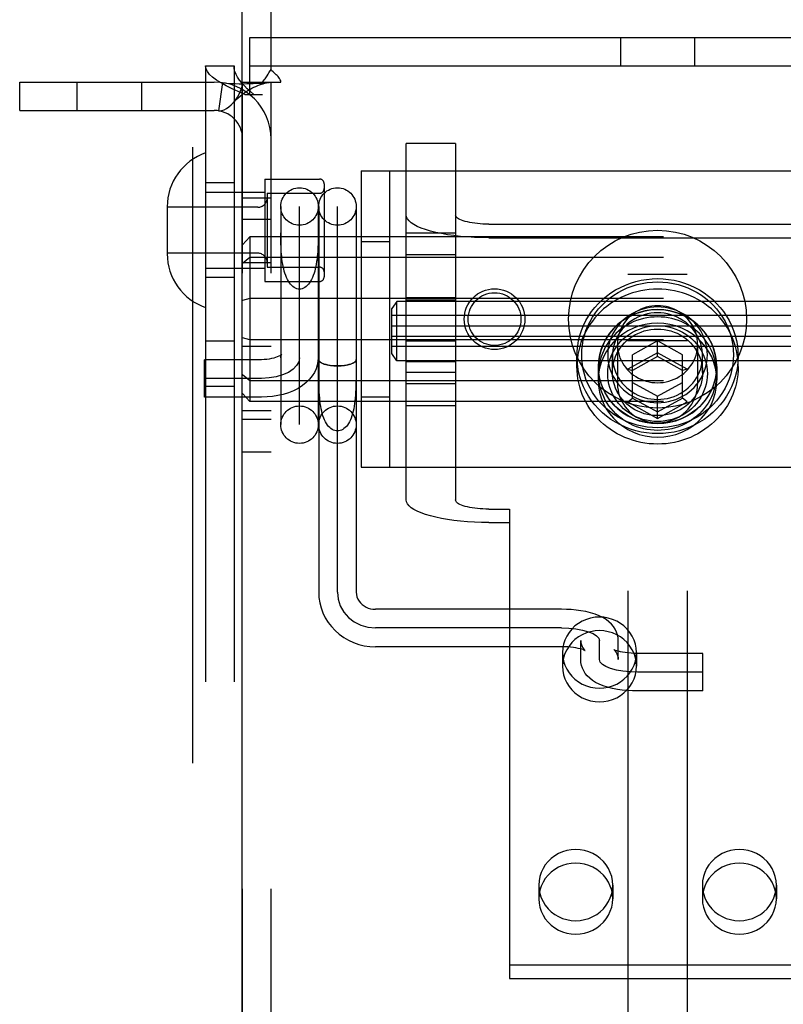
# Model space of a CAD drawing. Header units: inches. Extents: x 0 to 236, y 0 to 153.
# Tile 57 of 95: x 129.27 to 130.88, y 54.5 to 56.58. Entities that reach past the tile are written whole.
import ezdxf

# ---------------------------------------------------------------- set-up
doc = ezdxf.new("R2010")
doc.units = ezdxf.units.IN
doc.header["$LTSCALE"] = 12.986111
doc.header["$MEASUREMENT"] = 0
doc.linetypes.add('HIDDEN', pattern=[0.2, 0.1, -0.1])
doc.layers.add('DEFAULT_2', color=8, linetype='HIDDEN')
doc.layers.add('DOOR_2_ASSEMBLY', color=7, linetype='CONTINUOUS')

msp = doc.modelspace()

# ---------------------------------------------------------------- linework, layer by layer
at = {"layer": 'DEFAULT_2', "color": 8, "linetype": 'HIDDEN'}
for p, q in [((130.5518, 57.9705), (130.5518, 52.7205)), ((130.6768, 57.9705), (130.6768, 52.7205)), ((129.7993, 56.4727), (129.7993, 57.3215)), ((129.7548, 56.5405), (131.4738, 56.5405)), ((129.7548, 56.4205), (129.7548, 56.5405)), ((130.5363, 56.5405), (130.5363, 56.4805)), ((130.6923, 56.5405), (130.6923, 56.4805)), ((129.6613, 56.4805), (129.7213, 56.4805)), ((129.6613, 56.4805), (129.6613, 53.4125)), ((129.7213, 56.4805), (129.7213, 53.4125)), ((129.7548, 56.4805), (131.4738, 56.4805)), ((129.2693, 56.4465), (129.6793, 56.4465)), ((129.2693, 56.3865), (129.2693, 56.4465)), ((129.3901, 56.4465), (129.3901, 56.3865)), ((129.5261, 56.4465), (129.5261, 56.3865)), ((129.6971, 56.4452), (129.6882, 56.3858)), ((129.7393, 56.4465), (129.781, 56.4465)), ((129.7393, 53.4465), (129.7393, 56.4465)), ((129.781, 56.4465), (129.8202, 56.4465)), ((129.7993, 53.4465), (129.7993, 56.4465)), ((129.7443, 56.4205), (129.7813, 56.4205)), ((129.2693, 56.3865), (129.6793, 56.3865)), ((130.1883, 56.3167), (130.0843, 56.3167)), ((130.0843, 55.5653), (130.0843, 56.3167)), ((130.1883, 56.3167), (130.1883, 55.5653)), ((129.9893, 56.259), (131.2393, 56.259)), ((129.9893, 56.259), (129.9893, 55.634)), ((130.0493, 56.259), (130.0493, 55.634)), ((129.7213, 56.234), (129.6613, 56.234)), ((129.7863, 56.242), (129.9013, 56.242)), ((129.7863, 56.242), (129.7863, 56.026)), ((129.9113, 56.232), (129.9113, 56.036)), ((129.6613, 56.214), (129.7863, 56.214)), ((129.7913, 56.212), (129.9013, 56.212)), ((129.7913, 56.212), (129.7913, 56.056)), ((129.7393, 56.202), (129.7993, 56.202)), ((129.5803, 56.1835), (129.5803, 56.0845)), ((129.7713, 56.1825), (129.5803, 56.1825)), ((129.8198, 56.184), (129.8198, 55.724)), ((129.8593, 55.7243), (129.8593, 56.1837)), ((129.8988, 56.184), (129.8988, 55.724)), ((129.8998, 56.184), (129.8998, 55.3706)), ((129.9393, 55.3706), (129.9393, 56.1837)), ((129.9788, 56.184), (129.9788, 55.3706)), ((129.7393, 56.1575), (129.7993, 56.1575)), ((130.2583, 56.1468), (130.9703, 56.1468)), ((129.8199, 56.1193), (129.8198, 56.1288)), ((130.0843, 56.1283), (130.1883, 56.1283)), ((129.7543, 56.1199), (129.7393, 56.1033)), ((133.2243, 56.1199), (129.7543, 56.1199)), ((129.7543, 56.1199), (129.7543, 55.7731)), ((129.9893, 56.1105), (130.0493, 56.1105)), ((130.2583, 56.1182), (130.9703, 56.1182)), ((129.7713, 56.0855), (129.5803, 56.0855)), ((130.0843, 56.0825), (130.1883, 56.0825)), ((129.7543, 56.0763), (129.7393, 56.0638)), ((129.7393, 56.066), (129.7993, 56.066)), ((133.2243, 56.0763), (129.7543, 56.0763)), ((129.6613, 56.054), (129.7863, 56.054)), ((129.7913, 56.056), (129.9013, 56.056)), ((129.7213, 56.034), (129.6613, 56.034)), ((129.7863, 56.026), (129.9013, 56.026)), ((130.6768, 56.0405), (130.5518, 56.0405)), ((129.7543, 55.9901), (129.7393, 55.986)), ((133.2243, 55.9901), (129.7543, 55.9901)), ((130.0643, 55.9839), (130.0543, 55.9689)), ((131.1643, 55.9839), (130.0643, 55.9839)), ((130.0643, 55.8589), (130.0643, 55.9839)), ((130.0843, 55.9922), (130.1883, 55.9922)), ((130.1883, 55.9864), (130.0843, 55.9864)), ((130.0543, 55.874), (130.0543, 55.9689)), ((131.1793, 55.9539), (130.0543, 55.9539)), ((130.0543, 55.9324), (131.1793, 55.9324)), ((129.6613, 55.9005), (129.7213, 55.9005)), ((129.7543, 55.9029), (129.7393, 55.907)), ((133.2243, 55.9029), (129.7543, 55.9029)), ((130.0543, 55.9104), (131.1793, 55.9104)), ((130.0843, 55.9008), (130.1883, 55.9008)), ((130.6768, 55.9005), (130.5518, 55.9005)), ((130.6143, 55.9006), (130.5618, 55.8714)), ((130.6143, 55.8675), (130.6143, 55.9006)), ((130.6668, 55.8714), (130.6143, 55.9006)), ((129.7393, 55.8895), (129.7993, 55.8895)), ((131.1793, 55.8889), (130.0543, 55.8889)), ((130.5298, 55.8936), (130.5298, 55.8095)), ((130.6143, 55.8758), (130.5518, 55.8411)), ((130.6768, 55.8411), (130.6143, 55.8758)), ((130.6988, 55.8936), (130.6988, 55.8095)), ((129.7793, 55.861), (129.6593, 55.861)), ((129.6593, 55.782), (129.6593, 55.861)), ((129.8998, 55.8611), (129.8998, 55.861)), ((129.9788, 55.861), (129.9788, 55.8611)), ((130.0643, 55.8589), (130.0543, 55.8739)), ((131.1643, 55.8589), (130.0643, 55.8589)), ((130.1883, 55.8564), (130.0843, 55.8564)), ((130.4443, 55.8464), (130.4443, 55.8685)), ((130.5193, 55.8343), (130.5193, 55.8685)), ((130.5618, 55.7801), (130.5618, 55.8714)), ((130.6143, 55.8675), (130.5618, 55.8383)), ((130.6668, 55.8383), (130.6143, 55.8675)), ((130.6668, 55.7801), (130.6668, 55.8714)), ((130.7093, 55.8343), (130.7093, 55.8685)), ((130.7843, 55.8464), (130.7843, 55.8685)), ((129.8999, 55.8328), (129.8998, 55.8468)), ((130.0843, 55.8344), (130.1883, 55.8344)), ((130.4893, 55.8464), (130.4893, 55.8178)), ((130.4898, 55.8316), (130.4898, 55.8464)), ((130.5518, 55.8411), (130.5618, 55.8383)), ((130.6768, 55.8411), (130.6668, 55.8383)), ((130.7388, 55.8316), (130.7388, 55.8464)), ((130.7393, 55.8464), (130.7393, 55.8178)), ((129.7793, 55.8215), (129.6593, 55.8215)), ((129.7543, 55.8167), (129.7393, 55.8292)), ((133.2243, 55.8167), (129.7543, 55.8167)), ((130.5618, 55.8132), (130.6143, 55.784)), ((130.6143, 55.784), (130.6668, 55.8132)), ((129.6613, 55.8055), (129.7213, 55.8055)), ((130.0843, 55.8105), (130.1883, 55.8105)), ((129.7793, 55.782), (129.6593, 55.782)), ((129.7543, 55.7731), (129.7393, 55.7897)), ((133.2243, 55.7731), (129.7543, 55.7731)), ((129.9893, 55.7825), (130.0493, 55.7825)), ((130.5518, 55.7718), (130.5618, 55.7801)), ((130.5518, 55.7718), (130.6143, 55.7371)), ((130.5618, 55.7801), (130.6143, 55.7509)), ((130.6143, 55.7371), (130.6143, 55.784)), ((130.6143, 55.7509), (130.6668, 55.7801)), ((130.6143, 55.7371), (130.6768, 55.7718)), ((130.6768, 55.7718), (130.6668, 55.7801)), ((129.7393, 55.7535), (129.7993, 55.7535)), ((130.0843, 55.7647), (130.1883, 55.7647)), ((129.7393, 55.7355), (129.7993, 55.7355)), ((129.7393, 55.6665), (129.7993, 55.6665)), ((129.9893, 55.634), (131.2393, 55.634)), ((130.2583, 55.5461), (130.3018, 55.5461)), ((130.3018, 55.5461), (130.3018, 55.5174)), ((130.2583, 55.5174), (130.3018, 55.5174)), ((130.3018, 55.5174), (130.3018, 54.5561)), ((130.4118, 55.3347), (130.0193, 55.3347)), ((130.4118, 55.2952), (130.0193, 55.2952)), ((130.4118, 55.2557), (130.0193, 55.2557)), ((130.4523, 55.2286), (130.4523, 55.2685)), ((130.4918, 55.2286), (130.4918, 55.2685)), ((130.5313, 55.2286), (130.5313, 55.2685)), ((130.4138, 55.2433), (130.4138, 55.2146)), ((130.5698, 55.2433), (130.5698, 55.2146)), ((130.7098, 55.2415), (130.5718, 55.2415)), ((130.7098, 55.1625), (130.7098, 55.2415)), ((130.7098, 55.202), (130.5718, 55.202)), ((130.7098, 55.1625), (130.5718, 55.1625)), ((130.3638, 54.753), (130.3638, 54.7243)), ((130.5198, 54.753), (130.5198, 54.7243)), ((130.7088, 54.753), (130.7088, 54.7243)), ((130.8648, 54.753), (130.8648, 54.7243)), ((130.3018, 54.5848), (130.9268, 54.5848)), ((130.3018, 54.5561), (130.9268, 54.5561))]:
    msp.add_line(p, q, dxfattribs=at)
for points in [[(129.7443, 56.4205), (129.7302, 56.4265), (129.717, 56.4325), (129.7048, 56.4385), (129.6939, 56.4445), (129.6842, 56.4505), (129.6762, 56.4565), (129.6697, 56.4625), (129.6651, 56.4685), (129.6623, 56.4745), (129.6613, 56.4805)], [(129.7628, 56.4205), (129.7558, 56.4265), (129.7492, 56.4325), (129.7431, 56.4385), (129.7376, 56.4445), (129.7328, 56.4505), (129.7287, 56.4565), (129.7255, 56.4625), (129.7232, 56.4685), (129.7218, 56.4745), (129.7213, 56.4805)], [(129.781, 56.4465), (129.7832, 56.4489), (129.7851, 56.4511), (129.7867, 56.4533), (129.7882, 56.4554), (129.7895, 56.4573), (129.7908, 56.4593), (129.7933, 56.4634)], [(129.7933, 56.4634), (129.7947, 56.4657), (129.7962, 56.4681), (129.7978, 56.4704), (129.7993, 56.4727)], [(129.8058, 56.466), (129.8035, 56.4681), (129.8013, 56.4704), (129.7993, 56.4727)], [(129.8202, 56.4465), (129.8196, 56.4488), (129.8187, 56.4512), (129.8174, 56.4537), (129.8158, 56.456), (129.8141, 56.458), (129.8123, 56.46), (129.8102, 56.4619), (129.8058, 56.466)], [(129.6971, 56.4452), (129.7056, 56.4442), (129.7146, 56.4435), (129.7236, 56.4432), (129.7323, 56.443), (129.7406, 56.443), (129.7482, 56.4431), (129.7552, 56.4433), (129.7617, 56.4435), (129.7679, 56.4438), (129.7736, 56.4441), (129.7791, 56.4444), (129.7841, 56.4447), (129.7886, 56.4451), (129.7924, 56.4454), (129.7954, 56.4457), (129.7969, 56.4459)], [(129.7193, 56.4026), (129.7198, 56.4032), (129.7242, 56.4086), (129.7283, 56.4146), (129.7319, 56.421), (129.7351, 56.4277), (129.7374, 56.4344), (129.7388, 56.4407), (129.7393, 56.4465)], [(129.7193, 56.4026), (129.722, 56.4056), (129.726, 56.4096), (129.73, 56.4134), (129.734, 56.4169), (129.7381, 56.4202), (129.7422, 56.4232), (129.7463, 56.426), (129.7504, 56.4286), (129.7545, 56.4311), (129.7587, 56.4333), (129.7629, 56.4354), (129.767, 56.4373), (129.7711, 56.4389), (129.7751, 56.4404), (129.779, 56.4418), (129.7828, 56.4429), (129.7865, 56.4439), (129.79, 56.4447), (129.7934, 56.4454), (129.7964, 56.4459), (129.7975, 56.446)], [(129.7975, 56.446), (129.7989, 56.4463), (129.7993, 56.4465)], [(129.6882, 56.3858), (129.6917, 56.3857), (129.6957, 56.3863), (129.7003, 56.3878), (129.7052, 56.3904), (129.7102, 56.3939), (129.7152, 56.3983), (129.7193, 56.4026)], [(130.2583, 56.1182), (130.2431, 56.1184), (130.2281, 56.1189), (130.2133, 56.1198), (130.1988, 56.1211), (130.1848, 56.1227), (130.1713, 56.1246), (130.1585, 56.1268), (130.1465, 56.1294), (130.1353, 56.1322), (130.125, 56.1353), (130.1158, 56.1386), (130.1076, 56.1422), (130.1006, 56.1459), (130.0948, 56.1497), (130.0903, 56.1537), (130.087, 56.1578), (130.085, 56.1619), (130.0843, 56.1661)], [(130.2583, 56.1468), (130.2522, 56.1469), (130.2462, 56.1471), (130.2402, 56.1475), (130.2344, 56.148), (130.2287, 56.1486), (130.2233, 56.1494), (130.2182, 56.1503), (130.2133, 56.1514), (130.2088, 56.1525), (130.2047, 56.1537), (130.201, 56.1551), (130.1977, 56.1565), (130.1949, 56.158), (130.1925, 56.1595), (130.1907, 56.1611), (130.1894, 56.1628), (130.1886, 56.1644), (130.1883, 56.1661)], [(129.8988, 56.1288), (129.8987, 56.1193), (129.8987, 56.1143), (129.8986, 56.1094), (129.8985, 56.1043), (129.8983, 56.0992), (129.898, 56.094), (129.8977, 56.0888), (129.8973, 56.0835), (129.8968, 56.0783), (129.8963, 56.073), (129.8955, 56.0678), (129.8947, 56.0627), (129.8937, 56.0576), (129.8926, 56.0527), (129.8914, 56.0478), (129.89, 56.0432), (129.8884, 56.0387), (129.8867, 56.0344), (129.8848, 56.0304), (129.8827, 56.0267), (129.8805, 56.0233), (129.8782, 56.0202), (129.8758, 56.0174), (129.8732, 56.0151), (129.8706, 56.0131), (129.8678, 56.0116), (129.865, 56.0105), (129.8622, 56.0098), (129.8593, 56.0096)], [(129.8593, 56.0096), (129.8565, 56.0098), (129.8536, 56.0105), (129.8508, 56.0116), (129.8481, 56.0131), (129.8454, 56.0151), (129.8429, 56.0174), (129.8404, 56.0202), (129.8381, 56.0233), (129.8359, 56.0267), (129.8339, 56.0304), (129.832, 56.0344), (129.8303, 56.0387), (129.8287, 56.0432), (129.8273, 56.0478), (129.826, 56.0527), (129.8249, 56.0576), (129.8239, 56.0627), (129.8231, 56.0678), (129.8224, 56.073), (129.8218, 56.0783), (129.8213, 56.0835), (129.8209, 56.0888), (129.8206, 56.094), (129.8204, 56.0992), (129.8202, 56.1043), (129.82, 56.1094), (129.82, 56.1143), (129.8199, 56.1193)], [(130.4443, 55.8685), (130.4447, 55.8794), (130.4459, 55.8904), (130.4478, 55.9013), (130.4505, 55.9121), (130.454, 55.9228), (130.4582, 55.9332), (130.4632, 55.9433), (130.4689, 55.9531), (130.4752, 55.9624), (130.4822, 55.9714), (130.4899, 55.9798), (130.4981, 55.9877), (130.5068, 55.9951), (130.5161, 56.0019), (130.5258, 56.008), (130.5359, 56.0135), (130.5464, 56.0183), (130.5573, 56.0224), (130.5684, 56.0258), (130.5797, 56.0285), (130.5911, 56.0304), (130.6027, 56.0315), (130.6143, 56.0319), (130.6259, 56.0315), (130.6375, 56.0304), (130.649, 56.0285), (130.6603, 56.0258), (130.6714, 56.0224), (130.6822, 56.0183), (130.6927, 56.0135), (130.7028, 56.008), (130.7125, 56.0019), (130.7218, 55.9951), (130.7306, 55.9877), (130.7388, 55.9798), (130.7464, 55.9714), (130.7534, 55.9625), (130.7598, 55.9531), (130.7655, 55.9433), (130.7704, 55.9332), (130.7747, 55.9228), (130.7781, 55.9121), (130.7809, 55.9013), (130.7828, 55.8904), (130.7839, 55.8795), (130.7843, 55.8685)], [(130.4543, 55.8713), (130.4547, 55.8816), (130.4558, 55.8919), (130.4576, 55.9021), (130.4601, 55.9123), (130.4634, 55.9223), (130.4674, 55.9321), (130.4721, 55.9417), (130.4774, 55.9509), (130.4834, 55.9597), (130.49, 55.9681), (130.4972, 55.976), (130.5049, 55.9835), (130.5132, 55.9904), (130.5219, 55.9968), (130.531, 56.0026), (130.5406, 56.0077), (130.5504, 56.0123), (130.5606, 56.0161), (130.5711, 56.0193), (130.5817, 56.0218), (130.5925, 56.0236), (130.6034, 56.0247), (130.6143, 56.0251), (130.6253, 56.0247), (130.6362, 56.0236), (130.6469, 56.0218), (130.6576, 56.0193), (130.668, 56.0161), (130.6782, 56.0123), (130.6881, 56.0077), (130.6976, 56.0026), (130.7068, 55.9968), (130.7155, 55.9904), (130.7237, 55.9835), (130.7314, 55.976), (130.7386, 55.9681), (130.7452, 55.9597), (130.7512, 55.9509), (130.7566, 55.9417), (130.7612, 55.9321), (130.7652, 55.9223), (130.7685, 55.9123), (130.7711, 55.9022), (130.7729, 55.8919), (130.774, 55.8816), (130.7743, 55.8713)], [(130.7843, 55.8464), (130.7841, 55.855), (130.7834, 55.8635), (130.7822, 55.872), (130.7806, 55.8804), (130.7785, 55.8887), (130.776, 55.8969), (130.773, 55.905), (130.7696, 55.9129), (130.7658, 55.9206), (130.7615, 55.9282), (130.7569, 55.9354), (130.7519, 55.9425), (130.7464, 55.9493), (130.7407, 55.9558), (130.7345, 55.962), (130.7281, 55.9679), (130.7213, 55.9734), (130.7142, 55.9786), (130.7069, 55.9835), (130.6993, 55.988), (130.6915, 55.992), (130.6835, 55.9957), (130.6752, 55.999), (130.6669, 56.0019), (130.6583, 56.0043), (130.6497, 56.0063), (130.6409, 56.0078), (130.6321, 56.009), (130.6232, 56.0096), (130.6143, 56.0099), (130.6054, 56.0096), (130.5965, 56.009), (130.5877, 56.0078), (130.579, 56.0063), (130.5703, 56.0043), (130.5618, 56.0019), (130.5534, 55.999), (130.5452, 55.9957), (130.5371, 55.992), (130.5293, 55.988), (130.5217, 55.9835), (130.5144, 55.9786), (130.5073, 55.9734), (130.5006, 55.9679), (130.4941, 55.962), (130.488, 55.9558), (130.4822, 55.9493), (130.4768, 55.9425), (130.4717, 55.9354), (130.4671, 55.9282), (130.4628, 55.9206), (130.459, 55.9129), (130.4556, 55.905), (130.4526, 55.8969), (130.4501, 55.8887), (130.448, 55.8804), (130.4464, 55.872), (130.4453, 55.8635), (130.4446, 55.855), (130.4443, 55.8464)], [(130.7393, 55.8464), (130.7386, 55.8591), (130.7366, 55.8714), (130.7332, 55.8836), (130.7285, 55.8953), (130.7226, 55.9065), (130.7154, 55.9171), (130.7072, 55.9268), (130.698, 55.9357), (130.6878, 55.9436), (130.6768, 55.9505), (130.6652, 55.9562), (130.6529, 55.9607), (130.6403, 55.964), (130.6274, 55.9659), (130.6143, 55.9666), (130.6013, 55.9659), (130.5883, 55.964), (130.5757, 55.9607), (130.5635, 55.9562), (130.5518, 55.9505), (130.5408, 55.9436), (130.5307, 55.9357), (130.5214, 55.9268), (130.5132, 55.9171), (130.5061, 55.9065), (130.5001, 55.8953), (130.4954, 55.8836), (130.4921, 55.8714), (130.49, 55.8591), (130.4893, 55.8464)], [(130.7388, 55.8464), (130.7386, 55.8537), (130.7379, 55.8609), (130.7368, 55.868), (130.7352, 55.8751), (130.7332, 55.882), (130.7307, 55.8889), (130.7279, 55.8956), (130.7246, 55.9021), (130.7209, 55.9084), (130.7168, 55.9144), (130.7123, 55.9203), (130.7075, 55.9258), (130.7024, 55.9311), (130.6969, 55.936), (130.6911, 55.9407), (130.685, 55.9449), (130.6787, 55.9489), (130.6722, 55.9524), (130.6654, 55.9556), (130.6585, 55.9583), (130.6514, 55.9607), (130.6441, 55.9626), (130.6368, 55.9642), (130.6293, 55.9652), (130.6218, 55.9659), (130.6143, 55.9661), (130.6068, 55.9659), (130.5993, 55.9652), (130.5919, 55.9642), (130.5845, 55.9626), (130.5773, 55.9607), (130.5702, 55.9583), (130.5632, 55.9556), (130.5565, 55.9524), (130.5499, 55.9489), (130.5436, 55.9449), (130.5375, 55.9407), (130.5318, 55.936), (130.5263, 55.9311), (130.5211, 55.9258), (130.5163, 55.9203), (130.5119, 55.9144), (130.5078, 55.9084), (130.5041, 55.9021), (130.5008, 55.8956), (130.4979, 55.8889), (130.4955, 55.882), (130.4934, 55.8751), (130.4919, 55.868), (130.4907, 55.8609), (130.49, 55.8537), (130.4898, 55.8464)], [(130.7193, 55.8713), (130.719, 55.8786), (130.7182, 55.886), (130.7168, 55.8933), (130.7148, 55.9006), (130.7122, 55.9078), (130.7091, 55.9148), (130.7054, 55.9215), (130.7012, 55.928), (130.6965, 55.9341), (130.6914, 55.9398), (130.6858, 55.9451), (130.6799, 55.9501), (130.6736, 55.9546), (130.6669, 55.9586), (130.66, 55.9621), (130.6528, 55.9652), (130.6453, 55.9677), (130.6377, 55.9696), (130.63, 55.9711), (130.6222, 55.9719), (130.6143, 55.9722), (130.6065, 55.9719), (130.5986, 55.9711), (130.5909, 55.9696), (130.5833, 55.9677), (130.5759, 55.9652), (130.5687, 55.9621), (130.5617, 55.9586), (130.555, 55.9546), (130.5487, 55.9501), (130.5428, 55.9451), (130.5372, 55.9398), (130.5321, 55.9341), (130.5275, 55.928), (130.5233, 55.9215), (130.5196, 55.9148), (130.5164, 55.9078), (130.5139, 55.9006), (130.5119, 55.8933), (130.5104, 55.886), (130.5096, 55.8786), (130.5093, 55.8713)], [(130.7093, 55.8685), (130.7091, 55.8751), (130.7083, 55.8818), (130.707, 55.8885), (130.7052, 55.8951), (130.7029, 55.9016), (130.7, 55.9079), (130.6967, 55.914), (130.6929, 55.9198), (130.6887, 55.9253), (130.684, 55.9305), (130.679, 55.9354), (130.6737, 55.9398), (130.6679, 55.9439), (130.6619, 55.9475), (130.6556, 55.9507), (130.6491, 55.9535), (130.6424, 55.9557), (130.6355, 55.9575), (130.6285, 55.9588), (130.6214, 55.9596), (130.6143, 55.9598), (130.6072, 55.9596), (130.6001, 55.9588), (130.5931, 55.9575), (130.5863, 55.9557), (130.5795, 55.9535), (130.573, 55.9507), (130.5667, 55.9475), (130.5607, 55.9439), (130.555, 55.9398), (130.5496, 55.9353), (130.5446, 55.9305), (130.54, 55.9253), (130.5357, 55.9198), (130.5319, 55.914), (130.5286, 55.9079), (130.5258, 55.9016), (130.5234, 55.8951), (130.5216, 55.8885), (130.5203, 55.8818), (130.5196, 55.8751), (130.5193, 55.8685)], [(130.6143, 55.9748), (130.6083, 55.9746), (130.6023, 55.974), (130.5964, 55.9729), (130.5905, 55.9715), (130.5848, 55.9697), (130.5792, 55.9675), (130.5738, 55.9649), (130.5686, 55.9619), (130.5637, 55.9586), (130.559, 55.955), (130.5546, 55.951), (130.5505, 55.9468), (130.5467, 55.9423), (130.5432, 55.9375), (130.5402, 55.9325), (130.5375, 55.9273), (130.5351, 55.922), (130.5332, 55.9165), (130.5318, 55.9108), (130.5307, 55.9051), (130.53, 55.8994), (130.5298, 55.8936)], [(130.6988, 55.8936), (130.6986, 55.8994), (130.698, 55.9051), (130.6969, 55.9108), (130.6954, 55.9165), (130.6935, 55.922), (130.6912, 55.9273), (130.6885, 55.9325), (130.6854, 55.9375), (130.682, 55.9423), (130.6782, 55.9468), (130.6741, 55.951), (130.6697, 55.955), (130.665, 55.9586), (130.66, 55.9619), (130.6548, 55.9649), (130.6494, 55.9675), (130.6438, 55.9697), (130.6381, 55.9715), (130.6323, 55.9729), (130.6263, 55.974), (130.6203, 55.9746), (130.6143, 55.9748)], [(130.7393, 55.8178), (130.7386, 55.8304), (130.7366, 55.8428), (130.7332, 55.8549), (130.7285, 55.8667), (130.7226, 55.8779), (130.7154, 55.8884), (130.7072, 55.8982), (130.698, 55.9071), (130.6878, 55.915), (130.6768, 55.9218), (130.6652, 55.9275), (130.6529, 55.9321), (130.6403, 55.9353), (130.6274, 55.9373), (130.6143, 55.9379), (130.6013, 55.9373), (130.5883, 55.9353), (130.5757, 55.9321), (130.5635, 55.9275), (130.5518, 55.9218), (130.5408, 55.915), (130.5307, 55.9071), (130.5214, 55.8982), (130.5132, 55.8884), (130.5061, 55.8779), (130.5001, 55.8667), (130.4954, 55.8549), (130.4921, 55.8428), (130.49, 55.8304), (130.4893, 55.8178)], [(130.7388, 55.8316), (130.7386, 55.8388), (130.7379, 55.846), (130.7368, 55.8531), (130.7352, 55.8602), (130.7332, 55.8672), (130.7307, 55.874), (130.7279, 55.8807), (130.7246, 55.8872), (130.7209, 55.8935), (130.7168, 55.8995), (130.7123, 55.9054), (130.7075, 55.9109), (130.7024, 55.9162), (130.6969, 55.9211), (130.6911, 55.9258), (130.685, 55.9301), (130.6787, 55.934), (130.6722, 55.9375), (130.6654, 55.9407), (130.6585, 55.9435), (130.6514, 55.9458), (130.6441, 55.9478), (130.6368, 55.9493), (130.6293, 55.9504), (130.6218, 55.951), (130.6143, 55.9512), (130.6068, 55.951), (130.5993, 55.9504), (130.5919, 55.9493), (130.5845, 55.9478), (130.5773, 55.9458), (130.5702, 55.9435), (130.5632, 55.9407), (130.5565, 55.9375), (130.5499, 55.934), (130.5436, 55.9301), (130.5375, 55.9258), (130.5318, 55.9211), (130.5263, 55.9162), (130.5211, 55.9109), (130.5163, 55.9054), (130.5119, 55.8995), (130.5078, 55.8935), (130.5041, 55.8872), (130.5008, 55.8807), (130.4979, 55.874), (130.4955, 55.8672), (130.4934, 55.8602), (130.4919, 55.8531), (130.4907, 55.846), (130.49, 55.8388), (130.4898, 55.8316)], [(130.5093, 55.8316), (130.5096, 55.8389), (130.5104, 55.8463), (130.5119, 55.8536), (130.5139, 55.8609), (130.5164, 55.8681), (130.5196, 55.8751), (130.5233, 55.8818), (130.5275, 55.8883), (130.5321, 55.8944), (130.5372, 55.9001), (130.5428, 55.9054), (130.5487, 55.9104), (130.555, 55.9149), (130.5617, 55.9189), (130.5687, 55.9224), (130.5759, 55.9255), (130.5833, 55.928), (130.5909, 55.93), (130.5986, 55.9314), (130.6065, 55.9322), (130.6143, 55.9325), (130.6222, 55.9322), (130.63, 55.9314), (130.6377, 55.93), (130.6453, 55.928), (130.6528, 55.9255), (130.66, 55.9225), (130.6669, 55.9189), (130.6736, 55.9149), (130.6799, 55.9104), (130.6858, 55.9055), (130.6914, 55.9001), (130.6965, 55.8944), (130.7012, 55.8883), (130.7054, 55.8818), (130.7091, 55.8751), (130.7122, 55.8681), (130.7148, 55.8609), (130.7168, 55.8536), (130.7182, 55.8463), (130.719, 55.8389), (130.7193, 55.8316)], [(130.5193, 55.8343), (130.5196, 55.841), (130.5203, 55.8476), (130.5216, 55.8543), (130.5234, 55.8609), (130.5258, 55.8674), (130.5286, 55.8737), (130.5319, 55.8798), (130.5357, 55.8856), (130.54, 55.8911), (130.5446, 55.8963), (130.5496, 55.9012), (130.555, 55.9056), (130.5607, 55.9097), (130.5667, 55.9133), (130.573, 55.9165), (130.5795, 55.9193), (130.5863, 55.9216), (130.5931, 55.9233), (130.6001, 55.9246), (130.6072, 55.9254), (130.6143, 55.9256), (130.6214, 55.9254), (130.6285, 55.9246), (130.6355, 55.9233), (130.6424, 55.9216), (130.6491, 55.9193), (130.6556, 55.9166), (130.6619, 55.9133), (130.6679, 55.9097), (130.6737, 55.9056), (130.679, 55.9012), (130.684, 55.8963), (130.6887, 55.8911), (130.6929, 55.8856), (130.6967, 55.8798), (130.7, 55.8737), (130.7029, 55.8674), (130.7052, 55.8609), (130.707, 55.8543), (130.7083, 55.8476), (130.7091, 55.841), (130.7093, 55.8343)], [(130.5298, 55.8936), (130.53, 55.8878), (130.5307, 55.882), (130.5318, 55.8763), (130.5332, 55.8707), (130.5351, 55.8652), (130.5375, 55.8598), (130.5402, 55.8546), (130.5432, 55.8497), (130.5467, 55.8449), (130.5505, 55.8404), (130.5546, 55.8361), (130.559, 55.8322), (130.5637, 55.8286), (130.5686, 55.8252), (130.5738, 55.8223), (130.5792, 55.8197), (130.5848, 55.8175), (130.5905, 55.8156), (130.5964, 55.8142), (130.6023, 55.8132), (130.6083, 55.8126), (130.6143, 55.8124)], [(130.6143, 55.8124), (130.6203, 55.8126), (130.6263, 55.8132), (130.6323, 55.8142), (130.6381, 55.8156), (130.6438, 55.8175), (130.6494, 55.8197), (130.6548, 55.8223), (130.66, 55.8252), (130.665, 55.8286), (130.6697, 55.8322), (130.6741, 55.8361), (130.6782, 55.8404), (130.682, 55.8449), (130.6854, 55.8497), (130.6885, 55.8546), (130.6912, 55.8598), (130.6935, 55.8652), (130.6954, 55.8707), (130.6969, 55.8763), (130.698, 55.882), (130.6986, 55.8878), (130.6988, 55.8936)], [(129.8215, 55.8719), (129.8216, 55.8722), (129.8218, 55.8724), (129.8215, 55.8721), (129.8208, 55.8714), (129.8195, 55.8705), (129.8177, 55.8694), (129.8154, 55.8681), (129.8125, 55.8668), (129.809, 55.8655), (129.805, 55.8643), (129.8005, 55.8632), (129.7956, 55.8623), (129.7904, 55.8616), (129.7849, 55.8611), (129.7793, 55.861)], [(129.8988, 55.8652), (129.8983, 55.8574), (129.8969, 55.8496), (129.8944, 55.8419), (129.8909, 55.8343), (129.8863, 55.8268), (129.8806, 55.8196), (129.8736, 55.8127), (129.8655, 55.8063), (129.8563, 55.8005), (129.8464, 55.7954), (129.8358, 55.7912), (129.8249, 55.7878), (129.8137, 55.7853), (129.8023, 55.7834), (129.7908, 55.7824), (129.7793, 55.782)], [(129.8593, 55.8652), (129.8578, 55.8567), (129.8533, 55.8485), (129.846, 55.841), (129.8359, 55.8343), (129.8238, 55.8289), (129.8101, 55.8249), (129.7951, 55.8224), (129.7793, 55.8215)], [(129.8198, 55.8652), (129.82, 55.8677), (129.8205, 55.8698), (129.8212, 55.8713), (129.8215, 55.8719)], [(129.9788, 55.861), (129.9785, 55.8592), (129.9775, 55.8576), (129.9758, 55.8559), (129.9735, 55.8544), (129.9707, 55.853), (129.9673, 55.8517), (129.9634, 55.8506), (129.9591, 55.8496), (129.9544, 55.8488), (129.9495, 55.8483), (129.9445, 55.8479), (129.9393, 55.8478), (129.9342, 55.8479), (129.9291, 55.8483), (129.9242, 55.8488), (129.9196, 55.8496), (129.9153, 55.8506), (129.9114, 55.8517), (129.908, 55.853), (129.9051, 55.8544), (129.9028, 55.8559), (129.9012, 55.8576), (129.9002, 55.8592), (129.8998, 55.861)], [(129.9001, 55.8597), (129.9007, 55.8584), (129.9017, 55.8572), (129.903, 55.856), (129.9047, 55.8549), (129.9067, 55.8538), (129.909, 55.8527), (129.9116, 55.8518), (129.9145, 55.851), (129.9176, 55.8502), (129.9209, 55.8495), (129.9244, 55.849), (129.928, 55.8486), (129.9317, 55.8483), (129.9355, 55.8481), (129.9393, 55.848)], [(129.9393, 55.848), (129.9432, 55.8481), (129.9469, 55.8483), (129.9506, 55.8486), (129.9543, 55.849), (129.9578, 55.8495), (129.9611, 55.8502), (129.9642, 55.851), (129.967, 55.8518), (129.9696, 55.8527), (129.9719, 55.8538), (129.9739, 55.8549), (129.9756, 55.856), (129.977, 55.8572), (129.9779, 55.8584), (129.9786, 55.8597)], [(130.7843, 55.8685), (130.7839, 55.8575), (130.7828, 55.8466), (130.7809, 55.8357), (130.7781, 55.8249), (130.7747, 55.8142), (130.7704, 55.8038), (130.7655, 55.7937), (130.7598, 55.7839), (130.7534, 55.7745), (130.7464, 55.7656), (130.7388, 55.7572), (130.7306, 55.7493), (130.7218, 55.7419), (130.7126, 55.7351), (130.7028, 55.729), (130.6927, 55.7235), (130.6822, 55.7187), (130.6714, 55.7146), (130.6603, 55.7112), (130.649, 55.7085), (130.6375, 55.7066), (130.626, 55.7055), (130.6143, 55.7051), (130.6027, 55.7055), (130.5911, 55.7066), (130.5797, 55.7085), (130.5684, 55.7112), (130.5573, 55.7146), (130.5465, 55.7187), (130.536, 55.7235), (130.5258, 55.729), (130.5161, 55.7351), (130.5068, 55.7419), (130.4981, 55.7492), (130.4899, 55.7572), (130.4822, 55.7656), (130.4752, 55.7745), (130.4689, 55.7839), (130.4632, 55.7937), (130.4582, 55.8038), (130.454, 55.8142), (130.4505, 55.8249), (130.4478, 55.8357), (130.4459, 55.8466), (130.4447, 55.8575), (130.4443, 55.8685)], [(130.7743, 55.8713), (130.774, 55.8609), (130.7729, 55.8506), (130.7711, 55.8404), (130.7685, 55.8302), (130.7652, 55.8202), (130.7613, 55.8104), (130.7566, 55.8008), (130.7512, 55.7916), (130.7452, 55.7828), (130.7386, 55.7744), (130.7315, 55.7665), (130.7237, 55.759), (130.7155, 55.7521), (130.7068, 55.7457), (130.6976, 55.7399), (130.6881, 55.7348), (130.6782, 55.7302), (130.668, 55.7264), (130.6576, 55.7232), (130.6469, 55.7207), (130.6362, 55.7189), (130.6253, 55.7178), (130.6143, 55.7175), (130.6034, 55.7178), (130.5925, 55.7189), (130.5817, 55.7207), (130.5711, 55.7232), (130.5606, 55.7264), (130.5504, 55.7302), (130.5406, 55.7348), (130.531, 55.7399), (130.5219, 55.7457), (130.5132, 55.7521), (130.5049, 55.759), (130.4972, 55.7665), (130.49, 55.7744), (130.4834, 55.7828), (130.4774, 55.7916), (130.4721, 55.8008), (130.4674, 55.8104), (130.4634, 55.8202), (130.4601, 55.8302), (130.4576, 55.8404), (130.4558, 55.8506), (130.4547, 55.8609), (130.4543, 55.8713)], [(130.5093, 55.8713), (130.5096, 55.8639), (130.5104, 55.8565), (130.5119, 55.8492), (130.5139, 55.8419), (130.5164, 55.8347), (130.5196, 55.8277), (130.5233, 55.821), (130.5275, 55.8145), (130.5321, 55.8084), (130.5373, 55.8027), (130.5428, 55.7974), (130.5487, 55.7924), (130.5551, 55.7879), (130.5617, 55.7839), (130.5687, 55.7804), (130.5759, 55.7773), (130.5833, 55.7748), (130.5909, 55.7729), (130.5986, 55.7715), (130.6065, 55.7706), (130.6143, 55.7703), (130.6222, 55.7706), (130.63, 55.7715), (130.6377, 55.7729), (130.6453, 55.7748), (130.6528, 55.7773), (130.66, 55.7804), (130.6669, 55.7839), (130.6736, 55.7879), (130.6799, 55.7924), (130.6858, 55.7974), (130.6914, 55.8027), (130.6965, 55.8084), (130.7012, 55.8146), (130.7054, 55.821), (130.7091, 55.8277), (130.7122, 55.8347), (130.7148, 55.8419), (130.7168, 55.8492), (130.7182, 55.8565), (130.719, 55.8639), (130.7193, 55.8713)], [(130.5193, 55.8685), (130.5196, 55.8618), (130.5203, 55.8552), (130.5216, 55.8485), (130.5234, 55.8419), (130.5258, 55.8354), (130.5286, 55.8291), (130.5319, 55.823), (130.5357, 55.8172), (130.54, 55.8117), (130.5446, 55.8065), (130.5496, 55.8016), (130.555, 55.7972), (130.5607, 55.7931), (130.5667, 55.7895), (130.573, 55.7863), (130.5795, 55.7835), (130.5863, 55.7812), (130.5931, 55.7795), (130.6001, 55.7782), (130.6072, 55.7774), (130.6143, 55.7772), (130.6214, 55.7774), (130.6285, 55.7782), (130.6355, 55.7795), (130.6424, 55.7813), (130.6491, 55.7835), (130.6556, 55.7863), (130.6619, 55.7895), (130.6679, 55.7931), (130.6737, 55.7972), (130.679, 55.8016), (130.6841, 55.8065), (130.6887, 55.8117), (130.6929, 55.8172), (130.6967, 55.823), (130.7, 55.8291), (130.7029, 55.8354), (130.7052, 55.8419), (130.707, 55.8485), (130.7083, 55.8552), (130.7091, 55.8618), (130.7093, 55.8685)], [(129.9788, 55.8468), (129.9787, 55.8328), (129.9787, 55.8258), (129.9786, 55.819), (129.9784, 55.8123), (129.9782, 55.8056), (129.978, 55.7991), (129.9777, 55.7927), (129.9773, 55.7864), (129.9768, 55.7802), (129.9762, 55.7742), (129.9754, 55.7684), (129.9746, 55.7628), (129.9736, 55.7574), (129.9725, 55.7521), (129.9712, 55.7472), (129.9698, 55.7425), (129.9682, 55.738), (129.9665, 55.7339), (129.9646, 55.73), (129.9626, 55.7265), (129.9604, 55.7232), (129.9581, 55.7204), (129.9557, 55.7179), (129.9531, 55.7157), (129.9505, 55.714), (129.9478, 55.7126), (129.945, 55.7116), (129.9422, 55.711), (129.9393, 55.7108)], [(130.7843, 55.8464), (130.7841, 55.8379), (130.7834, 55.8294), (130.7822, 55.8209), (130.7806, 55.8125), (130.7785, 55.8041), (130.776, 55.7959), (130.773, 55.7879), (130.7696, 55.78), (130.7658, 55.7723), (130.7615, 55.7647), (130.7569, 55.7574), (130.7519, 55.7504), (130.7464, 55.7436), (130.7407, 55.7371), (130.7345, 55.7309), (130.7281, 55.725), (130.7213, 55.7194), (130.7142, 55.7142), (130.7069, 55.7094), (130.6993, 55.7049), (130.6915, 55.7008), (130.6835, 55.6972), (130.6752, 55.6939), (130.6669, 55.691), (130.6583, 55.6886), (130.6497, 55.6866), (130.6409, 55.685), (130.6321, 55.6839), (130.6232, 55.6833), (130.6143, 55.683), (130.6054, 55.6833), (130.5965, 55.6839), (130.5877, 55.685), (130.579, 55.6866), (130.5703, 55.6886), (130.5618, 55.691), (130.5534, 55.6939), (130.5452, 55.6972), (130.5371, 55.7008), (130.5293, 55.7049), (130.5217, 55.7094), (130.5144, 55.7142), (130.5073, 55.7194), (130.5006, 55.725), (130.4941, 55.7309), (130.488, 55.7371), (130.4822, 55.7436), (130.4768, 55.7504), (130.4717, 55.7574), (130.4671, 55.7647), (130.4628, 55.7723), (130.459, 55.78), (130.4556, 55.7879), (130.4526, 55.7959), (130.4501, 55.8041), (130.448, 55.8125), (130.4464, 55.8209), (130.4453, 55.8294), (130.4446, 55.8379), (130.4443, 55.8464)], [(130.4893, 55.8464), (130.49, 55.8338), (130.4921, 55.8215), (130.4954, 55.8093), (130.5001, 55.7976), (130.5061, 55.7864), (130.5132, 55.7758), (130.5214, 55.766), (130.5307, 55.7571), (130.5408, 55.7492), (130.5518, 55.7424), (130.5635, 55.7367), (130.5757, 55.7322), (130.5883, 55.7289), (130.6013, 55.7269), (130.6143, 55.7263), (130.6274, 55.7269), (130.6403, 55.7289), (130.6529, 55.7322), (130.6652, 55.7367), (130.6768, 55.7424), (130.6878, 55.7492), (130.698, 55.7571), (130.7072, 55.766), (130.7154, 55.7758), (130.7226, 55.7864), (130.7285, 55.7976), (130.7332, 55.8093), (130.7366, 55.8215), (130.7386, 55.8338), (130.7393, 55.8464)], [(130.7388, 55.8464), (130.7386, 55.8392), (130.7379, 55.832), (130.7368, 55.8249), (130.7352, 55.8178), (130.7332, 55.8108), (130.7307, 55.804), (130.7279, 55.7973), (130.7246, 55.7908), (130.7209, 55.7845), (130.7168, 55.7785), (130.7123, 55.7726), (130.7075, 55.7671), (130.7024, 55.7618), (130.6969, 55.7569), (130.6911, 55.7522), (130.685, 55.748), (130.6787, 55.744), (130.6722, 55.7405), (130.6654, 55.7373), (130.6585, 55.7345), (130.6514, 55.7322), (130.6441, 55.7302), (130.6368, 55.7287), (130.6293, 55.7276), (130.6218, 55.727), (130.6143, 55.7268), (130.6068, 55.727), (130.5993, 55.7276), (130.5919, 55.7287), (130.5845, 55.7302), (130.5773, 55.7322), (130.5702, 55.7345), (130.5632, 55.7373), (130.5565, 55.7405), (130.5499, 55.744), (130.5436, 55.748), (130.5375, 55.7522), (130.5318, 55.7569), (130.5263, 55.7618), (130.5211, 55.7671), (130.5163, 55.7726), (130.5119, 55.7785), (130.5078, 55.7845), (130.5041, 55.7908), (130.5008, 55.7973), (130.4979, 55.804), (130.4955, 55.8108), (130.4934, 55.8178), (130.4919, 55.8249), (130.4907, 55.832), (130.49, 55.8392), (130.4898, 55.8464)], [(130.7093, 55.8343), (130.7091, 55.8277), (130.7083, 55.821), (130.707, 55.8143), (130.7052, 55.8077), (130.7029, 55.8013), (130.7, 55.7949), (130.6967, 55.7888), (130.6929, 55.783), (130.6887, 55.7775), (130.6841, 55.7723), (130.679, 55.7675), (130.6737, 55.763), (130.6679, 55.7589), (130.6619, 55.7553), (130.6556, 55.7521), (130.6491, 55.7493), (130.6424, 55.7471), (130.6355, 55.7453), (130.6285, 55.744), (130.6214, 55.7433), (130.6143, 55.743), (130.6072, 55.7433), (130.6001, 55.744), (130.5931, 55.7453), (130.5863, 55.7471), (130.5795, 55.7493), (130.573, 55.7521), (130.5667, 55.7553), (130.5607, 55.7589), (130.555, 55.763), (130.5496, 55.7675), (130.5446, 55.7723), (130.54, 55.7775), (130.5357, 55.783), (130.5319, 55.7888), (130.5286, 55.7949), (130.5258, 55.8012), (130.5234, 55.8077), (130.5216, 55.8143), (130.5203, 55.821), (130.5196, 55.8277), (130.5193, 55.8343)], [(129.9393, 55.7108), (129.9365, 55.711), (129.9337, 55.7116), (129.9309, 55.7126), (129.9282, 55.714), (129.9255, 55.7157), (129.923, 55.7179), (129.9205, 55.7204), (129.9182, 55.7232), (129.916, 55.7265), (129.914, 55.73), (129.9121, 55.7339), (129.9104, 55.738), (129.9088, 55.7425), (129.9074, 55.7472), (129.9061, 55.7521), (129.905, 55.7574), (129.904, 55.7628), (129.9032, 55.7684), (129.9025, 55.7742), (129.9019, 55.7802), (129.9014, 55.7864), (129.901, 55.7927), (129.9006, 55.7991), (129.9004, 55.8056), (129.9002, 55.8123), (129.9001, 55.819), (129.9, 55.8258), (129.8999, 55.8328)], [(130.4893, 55.8178), (130.49, 55.8052), (130.4921, 55.7928), (130.4954, 55.7806), (130.5001, 55.7689), (130.5061, 55.7577), (130.5132, 55.7472), (130.5214, 55.7374), (130.5307, 55.7285), (130.5408, 55.7206), (130.5518, 55.7137), (130.5635, 55.708), (130.5757, 55.7035), (130.5883, 55.7003), (130.6013, 55.6983), (130.6143, 55.6976), (130.6274, 55.6983), (130.6403, 55.7003), (130.6529, 55.7035), (130.6652, 55.708), (130.6768, 55.7137), (130.6878, 55.7206), (130.698, 55.7285), (130.7072, 55.7374), (130.7154, 55.7472), (130.7226, 55.7577), (130.7285, 55.7689), (130.7332, 55.7806), (130.7366, 55.7928), (130.7386, 55.8052), (130.7393, 55.8178)], [(130.7388, 55.8316), (130.7386, 55.8243), (130.7379, 55.8171), (130.7368, 55.81), (130.7352, 55.8029), (130.7332, 55.796), (130.7307, 55.7891), (130.7279, 55.7824), (130.7246, 55.7759), (130.7209, 55.7696), (130.7168, 55.7636), (130.7123, 55.7578), (130.7075, 55.7522), (130.7024, 55.7469), (130.6969, 55.742), (130.6911, 55.7374), (130.685, 55.7331), (130.6787, 55.7291), (130.6722, 55.7256), (130.6654, 55.7224), (130.6585, 55.7197), (130.6514, 55.7173), (130.6441, 55.7154), (130.6368, 55.7138), (130.6293, 55.7128), (130.6218, 55.7121), (130.6143, 55.7119), (130.6068, 55.7121), (130.5993, 55.7128), (130.5919, 55.7138), (130.5845, 55.7154), (130.5773, 55.7173), (130.5702, 55.7197), (130.5632, 55.7224), (130.5565, 55.7256), (130.5499, 55.7291), (130.5436, 55.7331), (130.5375, 55.7374), (130.5318, 55.742), (130.5263, 55.7469), (130.5211, 55.7522), (130.5163, 55.7578), (130.5119, 55.7636), (130.5078, 55.7696), (130.5041, 55.7759), (130.5008, 55.7824), (130.4979, 55.7891), (130.4955, 55.796), (130.4934, 55.8029), (130.4919, 55.81), (130.4907, 55.8171), (130.49, 55.8243), (130.4898, 55.8316)], [(130.7193, 55.8316), (130.719, 55.8242), (130.7182, 55.8168), (130.7168, 55.8095), (130.7148, 55.8022), (130.7122, 55.795), (130.7091, 55.788), (130.7054, 55.7813), (130.7012, 55.7749), (130.6965, 55.7688), (130.6914, 55.763), (130.6858, 55.7577), (130.6799, 55.7527), (130.6736, 55.7482), (130.6669, 55.7442), (130.66, 55.7407), (130.6528, 55.7376), (130.6453, 55.7351), (130.6377, 55.7332), (130.63, 55.7318), (130.6222, 55.7309), (130.6143, 55.7306), (130.6065, 55.7309), (130.5986, 55.7318), (130.5909, 55.7332), (130.5833, 55.7351), (130.5759, 55.7376), (130.5687, 55.7407), (130.5617, 55.7442), (130.5551, 55.7482), (130.5487, 55.7527), (130.5428, 55.7577), (130.5373, 55.763), (130.5321, 55.7687), (130.5275, 55.7749), (130.5233, 55.7813), (130.5196, 55.788), (130.5164, 55.795), (130.5139, 55.8022), (130.5119, 55.8095), (130.5104, 55.8168), (130.5096, 55.8242), (130.5093, 55.8316)], [(130.5298, 55.8095), (130.5301, 55.8031), (130.5309, 55.7968), (130.5321, 55.7905), (130.5339, 55.7843), (130.5362, 55.7783), (130.539, 55.7725), (130.5422, 55.7669), (130.5459, 55.7616), (130.55, 55.7566), (130.5545, 55.7519), (130.5594, 55.7475), (130.5646, 55.7435), (130.5701, 55.74), (130.5759, 55.7368), (130.5819, 55.7341), (130.5882, 55.7319), (130.5946, 55.7302), (130.6011, 55.7289), (130.6077, 55.7281), (130.6143, 55.7279)], [(130.6143, 55.7279), (130.621, 55.7281), (130.6276, 55.7289), (130.6341, 55.7302), (130.6405, 55.7319), (130.6467, 55.7341), (130.6528, 55.7368), (130.6585, 55.74), (130.6641, 55.7435), (130.6693, 55.7475), (130.6741, 55.7519), (130.6786, 55.7566), (130.6827, 55.7616), (130.6864, 55.7669), (130.6896, 55.7725), (130.6924, 55.7783), (130.6947, 55.7843), (130.6965, 55.7905), (130.6978, 55.7968), (130.6986, 55.8031), (130.6988, 55.8095)], [(130.2583, 55.5174), (130.2431, 55.5176), (130.2281, 55.5181), (130.2133, 55.519), (130.1988, 55.5203), (130.1848, 55.5219), (130.1713, 55.5238), (130.1585, 55.5261), (130.1465, 55.5286), (130.1353, 55.5314), (130.125, 55.5345), (130.1158, 55.5378), (130.1076, 55.5414), (130.1006, 55.5451), (130.0948, 55.5489), (130.0903, 55.5529), (130.087, 55.557), (130.085, 55.5611), (130.0843, 55.5653)], [(130.2583, 55.5461), (130.2522, 55.5461), (130.2462, 55.5463), (130.2402, 55.5467), (130.2344, 55.5472), (130.2287, 55.5479), (130.2233, 55.5486), (130.2182, 55.5495), (130.2133, 55.5506), (130.2088, 55.5517), (130.2047, 55.5529), (130.201, 55.5543), (130.1977, 55.5557), (130.1949, 55.5572), (130.1925, 55.5587), (130.1907, 55.5604), (130.1894, 55.562), (130.1886, 55.5637), (130.1883, 55.5653)], [(129.8998, 55.3706), (129.9004, 55.3595), (129.9021, 55.3484), (129.9049, 55.3375), (129.9088, 55.3269), (129.9137, 55.3168), (129.9197, 55.3071), (129.9267, 55.298), (129.9345, 55.2896), (129.9432, 55.282), (129.9526, 55.2752), (129.9627, 55.2694), (129.9733, 55.2645), (129.9844, 55.2607), (129.9959, 55.2579), (130.0075, 55.2562), (130.0193, 55.2557)], [(129.9393, 55.3706), (129.9408, 55.356), (129.9454, 55.3419), (129.9527, 55.3289), (129.9628, 55.3173), (129.9748, 55.3079), (129.9886, 55.301), (130.0035, 55.2967), (130.0193, 55.2952)], [(129.9788, 55.3706), (129.9792, 55.3656), (129.9804, 55.3608), (129.9823, 55.3562), (129.9848, 55.3519), (129.9878, 55.3481), (129.9914, 55.3446), (129.9954, 55.3417), (129.9997, 55.3392), (130.0043, 55.3372), (130.0092, 55.3358), (130.0142, 55.335), (130.0193, 55.3347)], [(130.5313, 55.2685), (130.5309, 55.2746), (130.5298, 55.2807), (130.5278, 55.2866), (130.5251, 55.2925), (130.5215, 55.2981), (130.5171, 55.3034), (130.5118, 55.3084), (130.5058, 55.313), (130.4989, 55.3171), (130.4912, 55.3209), (130.4824, 55.3243), (130.4727, 55.3273), (130.4628, 55.3297), (130.4526, 55.3316), (130.4425, 55.3329), (130.4323, 55.3339), (130.4221, 55.3345), (130.4118, 55.3347)], [(130.5698, 55.2433), (130.5692, 55.2524), (130.5676, 55.2612), (130.5647, 55.2698), (130.5609, 55.2781), (130.556, 55.2858), (130.5502, 55.293), (130.5435, 55.2994), (130.5361, 55.305), (130.5281, 55.3096), (130.5195, 55.3134), (130.5105, 55.316), (130.5012, 55.3177), (130.4918, 55.3182), (130.4824, 55.3177), (130.4732, 55.316), (130.4642, 55.3134), (130.4556, 55.3096), (130.4475, 55.305), (130.4401, 55.2994), (130.4334, 55.293), (130.4276, 55.2858), (130.4228, 55.2781), (130.4189, 55.2698), (130.4161, 55.2612), (130.4144, 55.2524), (130.4138, 55.2433)], [(130.4118, 55.2952), (130.4274, 55.2947), (130.4423, 55.2932), (130.4561, 55.2907), (130.4684, 55.2874), (130.4783, 55.2834), (130.4857, 55.2788), (130.4902, 55.2738), (130.4918, 55.2685)], [(130.5698, 55.2146), (130.5692, 55.2237), (130.5676, 55.2325), (130.5647, 55.2412), (130.5609, 55.2494), (130.556, 55.2572), (130.5502, 55.2643), (130.5435, 55.2707), (130.5361, 55.2763), (130.5281, 55.281), (130.5195, 55.2847), (130.5105, 55.2874), (130.5012, 55.289), (130.4918, 55.2896), (130.4824, 55.289), (130.4732, 55.2874), (130.4642, 55.2847), (130.4556, 55.281), (130.4475, 55.2763), (130.4401, 55.2707), (130.4334, 55.2643), (130.4276, 55.2572), (130.4228, 55.2494), (130.4189, 55.2412), (130.4161, 55.2325), (130.4144, 55.2237), (130.4138, 55.2146)], [(130.4615, 55.2476), (130.4613, 55.2477), (130.4605, 55.2481), (130.4591, 55.2487), (130.4571, 55.2495), (130.4544, 55.2504), (130.451, 55.2513), (130.4469, 55.2523), (130.4422, 55.2532), (130.4368, 55.254), (130.431, 55.2547), (130.4248, 55.2552), (130.4184, 55.2556), (130.4118, 55.2557)], [(130.4523, 55.2685), (130.4527, 55.2639), (130.4536, 55.2597), (130.455, 55.2561), (130.4566, 55.2532), (130.4581, 55.2509), (130.4595, 55.2493), (130.4606, 55.2483), (130.4613, 55.2477), (130.4615, 55.2476), (130.4615, 55.2476)], [(130.4138, 55.2433), (130.4144, 55.2342), (130.4161, 55.2253), (130.4189, 55.2167), (130.4228, 55.2084), (130.4276, 55.2007), (130.4334, 55.1935), (130.4401, 55.1871), (130.4475, 55.1815), (130.4556, 55.1769), (130.4642, 55.1731), (130.4732, 55.1705), (130.4824, 55.1688), (130.4918, 55.1683), (130.5012, 55.1688), (130.5105, 55.1705), (130.5195, 55.1731), (130.5281, 55.1769), (130.5361, 55.1815), (130.5435, 55.1871), (130.5502, 55.1935), (130.556, 55.2007), (130.5609, 55.2084), (130.5647, 55.2167), (130.5676, 55.2253), (130.5692, 55.2342), (130.5698, 55.2433)], [(130.5228, 55.2492), (130.5222, 55.2495), (130.5222, 55.2496), (130.5225, 55.2493), (130.5233, 55.2487), (130.5244, 55.2476), (130.5257, 55.2459), (130.5273, 55.2437), (130.5287, 55.2408), (130.53, 55.2373), (130.531, 55.2332), (130.5313, 55.2286)], [(130.5718, 55.2415), (130.565, 55.2416), (130.5584, 55.242), (130.5521, 55.2425), (130.5461, 55.2432), (130.5407, 55.2441), (130.5359, 55.2451), (130.5318, 55.2461), (130.5284, 55.247), (130.5259, 55.2479), (130.524, 55.2487), (130.5228, 55.2492)], [(130.4138, 55.2146), (130.4144, 55.2055), (130.4161, 55.1966), (130.4189, 55.188), (130.4228, 55.1797), (130.4276, 55.172), (130.4334, 55.1649), (130.4401, 55.1585), (130.4475, 55.1529), (130.4556, 55.1482), (130.4642, 55.1445), (130.4732, 55.1418), (130.4824, 55.1402), (130.4918, 55.1396), (130.5012, 55.1402), (130.5105, 55.1418), (130.5195, 55.1445), (130.5281, 55.1482), (130.5361, 55.1529), (130.5435, 55.1585), (130.5502, 55.1649), (130.556, 55.172), (130.5609, 55.1797), (130.5647, 55.188), (130.5676, 55.1966), (130.5692, 55.2055), (130.5698, 55.2146)], [(130.5718, 55.1625), (130.5612, 55.1627), (130.5506, 55.1633), (130.54, 55.1643), (130.5296, 55.1658), (130.5191, 55.1679), (130.509, 55.1704), (130.4996, 55.1734), (130.4911, 55.1769), (130.4836, 55.1806), (130.477, 55.1848), (130.4712, 55.1893), (130.4662, 55.1942), (130.462, 55.1993), (130.4585, 55.2048), (130.4558, 55.2105), (130.4539, 55.2163), (130.4527, 55.2224), (130.4523, 55.2286)], [(130.5718, 55.202), (130.5563, 55.2025), (130.5413, 55.204), (130.5275, 55.2064), (130.5153, 55.2098), (130.5053, 55.2138), (130.498, 55.2184), (130.4934, 55.2234), (130.4918, 55.2286)], [(130.5198, 54.753), (130.5192, 54.7621), (130.5176, 54.771), (130.5147, 54.7796), (130.5109, 54.7879), (130.506, 54.7956), (130.5002, 54.8027), (130.4935, 54.8091), (130.4861, 54.8147), (130.4781, 54.8194), (130.4695, 54.8231), (130.4605, 54.8258), (130.4512, 54.8274), (130.4418, 54.828), (130.4324, 54.8274), (130.4232, 54.8258), (130.4142, 54.8231), (130.4056, 54.8194), (130.3975, 54.8147), (130.3901, 54.8091), (130.3834, 54.8027), (130.3776, 54.7956), (130.3728, 54.7879), (130.3689, 54.7796), (130.3661, 54.771), (130.3644, 54.7621), (130.3638, 54.753)], [(130.8648, 54.753), (130.8642, 54.7621), (130.8626, 54.771), (130.8597, 54.7796), (130.8559, 54.7879), (130.851, 54.7956), (130.8452, 54.8027), (130.8385, 54.8091), (130.8311, 54.8147), (130.8231, 54.8194), (130.8145, 54.8231), (130.8055, 54.8258), (130.7962, 54.8274), (130.7868, 54.828), (130.7774, 54.8274), (130.7682, 54.8258), (130.7592, 54.8231), (130.7506, 54.8194), (130.7425, 54.8147), (130.7351, 54.8091), (130.7284, 54.8027), (130.7226, 54.7956), (130.7178, 54.7879), (130.7139, 54.7796), (130.7111, 54.771), (130.7094, 54.7621), (130.7088, 54.753)], [(130.5198, 54.7243), (130.5192, 54.7334), (130.5176, 54.7423), (130.5147, 54.7509), (130.5109, 54.7592), (130.506, 54.7669), (130.5002, 54.7741), (130.4935, 54.7805), (130.4861, 54.786), (130.4781, 54.7907), (130.4695, 54.7944), (130.4605, 54.7971), (130.4512, 54.7988), (130.4418, 54.7993), (130.4324, 54.7988), (130.4232, 54.7971), (130.4142, 54.7944), (130.4056, 54.7907), (130.3975, 54.786), (130.3901, 54.7805), (130.3834, 54.7741), (130.3776, 54.7669), (130.3728, 54.7592), (130.3689, 54.7509), (130.3661, 54.7423), (130.3644, 54.7334), (130.3638, 54.7243)], [(130.8648, 54.7243), (130.8642, 54.7334), (130.8626, 54.7423), (130.8597, 54.7509), (130.8559, 54.7592), (130.851, 54.7669), (130.8452, 54.7741), (130.8385, 54.7805), (130.8311, 54.786), (130.8231, 54.7907), (130.8145, 54.7944), (130.8055, 54.7971), (130.7962, 54.7988), (130.7868, 54.7993), (130.7774, 54.7988), (130.7682, 54.7971), (130.7592, 54.7944), (130.7506, 54.7907), (130.7425, 54.786), (130.7351, 54.7805), (130.7284, 54.7741), (130.7226, 54.7669), (130.7178, 54.7592), (130.7139, 54.7509), (130.7111, 54.7423), (130.7094, 54.7334), (130.7088, 54.7243)], [(130.3638, 54.753), (130.3644, 54.7439), (130.3661, 54.7351), (130.3689, 54.7264), (130.3728, 54.7182), (130.3776, 54.7104), (130.3834, 54.7033), (130.3901, 54.6969), (130.3975, 54.6913), (130.4056, 54.6866), (130.4142, 54.6829), (130.4232, 54.6802), (130.4324, 54.6786), (130.4418, 54.678), (130.4512, 54.6786), (130.4605, 54.6802), (130.4695, 54.6829), (130.4781, 54.6866), (130.4861, 54.6913), (130.4935, 54.6969), (130.5002, 54.7033), (130.506, 54.7104), (130.5109, 54.7182), (130.5147, 54.7264), (130.5176, 54.7351), (130.5192, 54.7439), (130.5198, 54.753)], [(130.7088, 54.753), (130.7094, 54.7439), (130.7111, 54.7351), (130.7139, 54.7264), (130.7178, 54.7182), (130.7226, 54.7104), (130.7284, 54.7033), (130.7351, 54.6969), (130.7425, 54.6913), (130.7506, 54.6866), (130.7592, 54.6829), (130.7682, 54.6802), (130.7774, 54.6786), (130.7868, 54.678), (130.7962, 54.6786), (130.8055, 54.6802), (130.8145, 54.6829), (130.8231, 54.6866), (130.8311, 54.6913), (130.8385, 54.6969), (130.8452, 54.7033), (130.851, 54.7104), (130.8559, 54.7182), (130.8597, 54.7264), (130.8626, 54.7351), (130.8642, 54.7439), (130.8648, 54.753)], [(130.3638, 54.7243), (130.3644, 54.7152), (130.3661, 54.7064), (130.3689, 54.6978), (130.3728, 54.6895), (130.3776, 54.6818), (130.3834, 54.6746), (130.3901, 54.6682), (130.3975, 54.6626), (130.4056, 54.658), (130.4142, 54.6542), (130.4232, 54.6515), (130.4324, 54.6499), (130.4418, 54.6494), (130.4512, 54.6499), (130.4605, 54.6515), (130.4695, 54.6542), (130.4781, 54.658), (130.4861, 54.6626), (130.4935, 54.6682), (130.5002, 54.6746), (130.506, 54.6818), (130.5109, 54.6895), (130.5147, 54.6978), (130.5176, 54.7064), (130.5192, 54.7152), (130.5198, 54.7243)], [(130.7088, 54.7243), (130.7094, 54.7152), (130.7111, 54.7064), (130.7139, 54.6978), (130.7178, 54.6895), (130.7226, 54.6818), (130.7284, 54.6746), (130.7351, 54.6682), (130.7425, 54.6626), (130.7506, 54.658), (130.7592, 54.6542), (130.7682, 54.6515), (130.7774, 54.6499), (130.7868, 54.6494), (130.7962, 54.6499), (130.8055, 54.6515), (130.8145, 54.6542), (130.8231, 54.658), (130.8311, 54.6626), (130.8385, 54.6682), (130.8452, 54.6746), (130.851, 54.6818), (130.8559, 54.6895), (130.8597, 54.6978), (130.8626, 54.7064), (130.8642, 54.7152), (130.8648, 54.7243)]]:
    msp.add_lwpolyline(points, dxfattribs=at)
for centre, radius in [((129.8593, 56.184), 0.0395), ((129.9393, 56.184), 0.0395), ((130.6143, 55.9465), 0.1875), ((130.2706, 55.9465), 0.064), ((130.2706, 55.9465), 0.0556), ((129.8593, 55.724), 0.0395), ((129.9393, 55.724), 0.0395)]:
    msp.add_circle(centre, radius, dxfattribs=at)
for centre, radius, start, end in [((129.6793, 56.3265), 0.12, 0, 90), ((129.6793, 56.3265), 0.06, 0, 90), ((129.7003, 56.1835), 0.12, 108.9656, 180), ((129.9013, 56.232), 0.01, 0, 90), ((129.9013, 56.222), 0.01, 270, 360), ((129.7713, 56.2025), 0.02, 270, 360), ((129.7003, 56.0845), 0.12, 180, 251.0344), ((129.7713, 56.0655), 0.02, 0, 90), ((129.9013, 56.046), 0.01, 0, 90), ((129.9013, 56.036), 0.01, 270, 360)]:
    msp.add_arc(centre, radius, start, end, dxfattribs=at)
at = {"layer": 'DOOR_2_ASSEMBLY', "color": 8, "linetype": 'HIDDEN'}
msp.add_line((129.6343, 44.6215), (129.6343, 65.4315), dxfattribs=at)
at = {"layer": 'DOOR_2_ASSEMBLY', "color": 3, "linetype": 'Continuous'}
msp.add_line((129.7383, 44.7765), (129.7383, 65.2765), dxfattribs=at)

doc.saveas('drawing.dxf')
